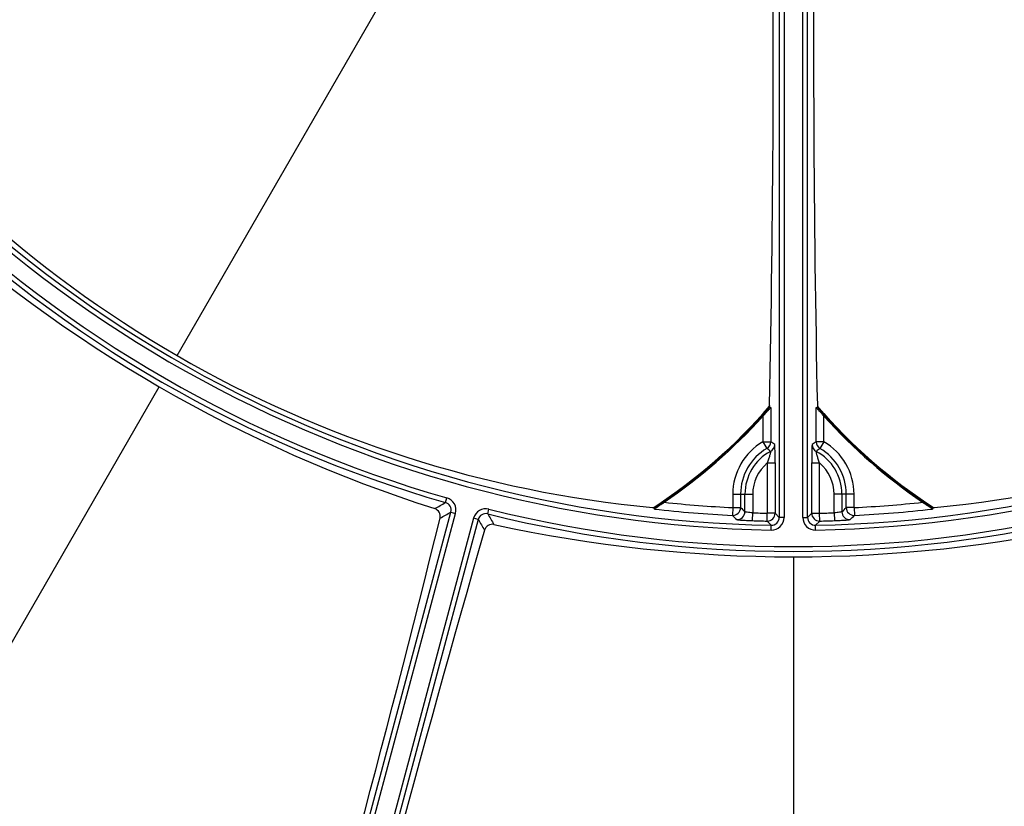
# Model space of a CAD drawing. Header units: millimetres. Extents: x 0 to 420, y 0 to 297.
# Tile 249 of 256: x 354 to 366, y 199 to 209. Entities that reach past the tile are written whole.
import ezdxf

# ---------------------------------------------------------------- set-up
doc = ezdxf.new("R2010")
doc.units = ezdxf.units.MM
doc.header["$LTSCALE"] = 23.1
doc.layers.get('0').update_dxf_attribs({"linetype": 'CONTINUOUS'})
doc.layers.add('COURBES', color=7, linetype='CONTINUOUS')
doc.layers.add('DIM_PILOTEES', color=7, linetype='CONTINUOUS')
doc.styles.get("Standard").update_dxf_attribs({"font": 'txt', "width": 0.7})
doc.styles.add('TEXTSTYLE_4', font='txt')
doc.dimstyles.new('DIMSTYLE_6', dxfattribs={"dimtxt": 2.5, "dimasz": 3.5, "dimexe": 2, "dimexo": 0, "dimtad": 1, "dimlfac": 5, "dimdsep": 46, "dimtxsty": 'Standard', "dimblk": '_FILLED', "dimblk1": '_FILLED', "dimblk2": '_FILLED', "dimcen": 0.09, "dimazin": 2, "dimtp": 0.8, "dimtm": 0.8, "dimtfac": 1, "dimtofl": 0, "dimtmove": 0, "dimatfit": 3, "dimldrblk": '_FILLED', "dimfxl": 0, "dimtolj": 1, "dimarcsym": 0})
doc.dimstyles.new('DIMSTYLE_7', dxfattribs={"dimtxt": 2.5, "dimasz": 3.5, "dimexe": 2, "dimexo": 0, "dimtad": 1, "dimlfac": 5, "dimdsep": 46, "dimtxsty": 'Standard', "dimblk": '_FILLED', "dimblk1": '_FILLED', "dimblk2": '_FILLED', "dimcen": 0.09, "dimazin": 2, "dimtp": 0.5, "dimtm": 0.5, "dimtfac": 1, "dimtmove": 0, "dimatfit": 2, "dimldrblk": '_FILLED', "dimfxl": 0, "dimtolj": 1, "dimarcsym": 0})

# ---------------------------------------------------------------- blocks, each defined once
blk = doc.blocks.new('_FILLED')
at = {"color": 0, "linetype": 'ByBlock'}
blk.add_solid([(0, 0), (-1, 0.1429), (-1, -0.1429)], dxfattribs=at)
blk = doc.blocks.new('*D11')
at = {"layer": 'DIM_PILOTEES', "color": 2, "linetype": 'Continuous'}
for p, q in [((321.931, 202.543), (321.931, 257.134)), ((405.531, 202.543), (405.531, 257.134)), ((321.931, 255.134), (363.731, 255.134)), ((405.531, 255.134), (363.731, 255.134))]:
    blk.add_line(p, q, dxfattribs=at)
at = {"layer": 'DIM_PILOTEES', "color": 2, "linetype": 'Continuous', "xscale": 3.5, "yscale": 3.5, "zscale": 3.5, "rotation": 180}
blk.add_blockref('_FILLED', (321.931, 255.134), dxfattribs=at)
at = {"layer": 'DIM_PILOTEES', "color": 2, "linetype": 'Continuous', "xscale": 3.5, "yscale": 3.5, "zscale": 3.5}
blk.add_blockref('_FILLED', (405.531, 255.134), dxfattribs=at)
at = {"layer": 'DIM_PILOTEES', "color": 2, "linetype": 'Continuous', "insert": (363.731, 258.259), "char_height": 2.5, "width": 8.03571, "attachment_point": 2, "line_spacing_factor": 0.9}
blk.add_mtext('{\\ftxt;\\W0.0001;\\H0.0001;\\~}{\\ftxt;\\W2.1428571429;\\H2.5; }{\\ftxt;\\W0.0001;\\H0.0001;\\~}', dxfattribs=at)
blk = doc.blocks.new('*D12')
at = {"layer": 'DIM_PILOTEES', "color": 2, "linetype": 'Continuous'}
for p, q in [((363.731, 218.743), (400.658, 248.238)), ((385.914, 236.461), (363.731, 218.743)), ((341.548, 201.025), (363.731, 218.743))]:
    blk.add_line(p, q, dxfattribs=at)
at = {"layer": 'DIM_PILOTEES', "color": 2, "linetype": 'Continuous', "xscale": 3.5, "yscale": 3.5, "zscale": 3.5}
for p, rotation in [((385.914, 236.461), 38.6153868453), ((341.548, 201.025), 218.6153868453)]:
    blk.add_blockref('_FILLED', p, dxfattribs=dict(at, rotation=rotation))
at = {"layer": 'DIM_PILOTEES', "color": 2, "linetype": 'Continuous', "insert": (388.987, 242.915), "char_height": 2.5, "width": 18.66071, "attachment_point": 1, "rotation": 38.6154, "line_spacing_factor": 0.9, "style": 'TEXTSTYLE_4'}
blk.add_mtext('{\\ftxt;\\W0.0001;\\H0.0001;\\~}{\\ftxt;\\W1.3333333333;\\H2.5; }{\\ftxt;\\W0.0001;\\H0.0001;\\~}{\\ftxt;\\W0.0001;\\H0.0001;\\~}{\\ftxt;\\W3.6428571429;\\H2.5; }{\\ftxt;\\W0.0001;\\H0.0001;\\~}', dxfattribs=at)

msp = doc.modelspace()

# ---------------------------------------------------------------- linework, layer by layer
at = {"color": 7, "linetype": 'Continuous'}
for p, q in [((355.8608, 205.1118), (360.6313, 213.3745)), ((363.55, 211.7107), (363.55, 203.0469)), ((363.6118, 211.7107), (363.6118, 203.0469)), ((363.8501, 203.0469), (363.8501, 211.7107)), ((363.912, 203.0469), (363.912, 211.7107)), ((350.4134, 195.6767), (355.6313, 204.7142)), ((363.4255, 204.475), (363.4255, 204.4544)), ((363.4255, 204.4544), (363.4417, 204.4484)), ((363.4417, 204.4484), (363.4417, 204.0133)), ((364.0202, 204.4484), (364.0365, 204.4544)), ((364.0202, 204.0133), (364.0202, 204.4484)), ((364.0365, 204.475), (364.0365, 204.4544)), ((363.3418, 204.3399), (363.3418, 204.0133)), ((364.1202, 204.0133), (364.1202, 204.3399)), ((363.3418, 204.0133), (363.4417, 204.0133)), ((363.3418, 204.0133), (363.392, 203.9269)), ((364.1202, 204.0133), (364.0202, 204.0133)), ((364.1202, 204.0133), (364.07, 203.9269)), ((363.3976, 203.7419), (363.4975, 203.7419)), ((363.3976, 203.7419), (363.3976, 203.1004)), ((363.4975, 203.7419), (363.4975, 203.1004)), ((363.9645, 203.7419), (364.0644, 203.7419)), ((363.9645, 203.1004), (363.9645, 203.7419)), ((364.0644, 203.1004), (364.0644, 203.7419)), ((359.2869, 203.2366), (359.3039, 203.2961)), ((362.9562, 203.3434), (363.2114, 203.3434)), ((362.9562, 203.3434), (362.9562, 203.1719)), ((363.0562, 203.3434), (363.0562, 203.1719)), ((363.1114, 203.1194), (363.1114, 203.3434)), ((363.2114, 203.3434), (363.2114, 203.1054)), ((364.5057, 203.3434), (364.2506, 203.3434)), ((364.2506, 203.1054), (364.2506, 203.3434)), ((364.3506, 203.3434), (364.3506, 203.1194)), ((364.4058, 203.1719), (364.4058, 203.3434)), ((364.5057, 203.1719), (364.5057, 203.3434)), ((356.6683, 193.0845), (359.3559, 203.1147)), ((359.3559, 203.1147), (359.4156, 203.0987)), ((359.8263, 203.0921), (359.8413, 203.1521)), ((361.9553, 203.1534), (361.9514, 203.1702)), ((362.9562, 203.1719), (362.9513, 203.072)), ((362.9562, 203.1719), (363.0562, 203.1719)), ((364.5057, 203.1719), (364.4058, 203.1719)), ((364.5057, 203.1719), (364.5107, 203.072)), ((365.5106, 203.1702), (365.5067, 203.1534)), ((356.7281, 193.0685), (359.4156, 203.0987)), ((359.6458, 203.037), (356.9583, 193.0068)), ((359.7056, 203.021), (357.018, 192.9908)), ((359.7056, 203.021), (359.6458, 203.037)), ((363.2081, 203.0055), (363.2114, 203.1054)), ((363.3954, 203.0004), (363.3976, 203.1004)), ((363.4482, 202.947), (363.3954, 203.0004)), ((363.4975, 203.1004), (363.3976, 203.1004)), ((363.55, 203.0469), (363.4975, 203.1004)), ((363.6118, 203.0469), (363.55, 203.0469)), ((363.8501, 203.0469), (363.912, 203.0469)), ((363.912, 203.0469), (363.9645, 203.1004)), ((363.9645, 203.1004), (364.0644, 203.1004)), ((364.0138, 202.947), (364.0665, 203.0004)), ((364.0665, 203.0004), (364.0644, 203.1004)), ((364.2506, 203.1054), (364.2539, 203.0055)), ((363.4471, 202.8851), (363.4482, 202.947)), ((364.0149, 202.8851), (364.0138, 202.947)), ((363.731, 202.5439), (363.731, 197.5434))]:
    msp.add_line(p, q, dxfattribs=at)
for centre, radius, start, end in [((147.7009, 209.0417), 215.7729, 358.787268, 0.694634), ((583.2028, 209.0573), 219.2142, 179.320338, 181.197759), ((363.731, 218.7434), 15.799, 212.3894, 268.97443), ((363.731, 218.7434), 15.799, 271.02557, 327.6106), ((363.731, 218.7434), 15.8608, 212.3894, 268.97443), ((363.731, 218.7434), 15.8608, 271.02557, 327.6106), ((363.3368, 218.0683), 14.9587, 215.42034, 240.0147), ((363.731, 218.7434), 16.131, 225.99195, 254.00805), ((363.731, 218.7434), 16.0692, 225.99195, 254.00805), ((364.5981, 220.2453), 17.9337, 227.68467, 252.31533), ((363.3434, 218.0644), 14.9587, 239.9853, 264.57966), ((364.1186, 218.0644), 14.9587, 275.42034, 300.0147), ((358.131, 209.0439), 7, 302.9486, 319.16856), ((358.131, 209.0439), 7.0068, 303.04088, 319.07999), ((369.331, 209.0439), 7, 220.83144, 237.0514), ((369.331, 209.0439), 7.0068, 220.92001, 236.95912), ((358.131, 209.0439), 7.02, 304.23497, 317.92599), ((369.331, 209.0439), 7.02, 222.07401, 235.76503), ((363.731, 203.3434), 0.7747, 120.15584, 180), ((363.3417, 204.0134), 0.1001, 300.18878, 359.95553), ((360.9146, 200.4231), 4.3904, 54.06063, 54.85798), ((366.5481, 200.4221), 4.3917, 125.14213, 125.93924), ((364.1203, 204.0134), 0.1001, 180.04447, 239.81122), ((363.731, 203.3434), 0.7747, 0, 59.84416), ((363.731, 203.3434), 0.6748, 120.15584, 180), ((363.731, 203.3434), 0.6196, 118.15298, 180), ((361.5425, 201.56), 3.0038, 50.85707, 51.99562), ((363.3914, 203.9779), 0.1001, 298.18797, 359.95393), ((364.0706, 203.9779), 0.1001, 180.04607, 241.81203), ((365.9197, 201.5598), 3.0041, 128.00444, 129.14287), ((363.731, 203.3434), 0.6196, 0, 61.84702), ((363.731, 203.3434), 0.6748, 0, 59.84416), ((363.731, 203.3434), 0.5196, 129.91475, 180), ((363.731, 203.3434), 0.5196, 0, 50.08525), ((336.4525, 243.3007), 46.1144, 299.48561, 299.68078), ((359.2594, 203.1406), 0.0998, 344.94096, 74.06709), ((359.2594, 203.1406), 0.1618, 344.98917, 74.01888), ((363.731, 218.7434), 15.5908, 263.92258, 267.15167), ((363.731, 218.7434), 15.5908, 272.84833, 276.07742), ((363.731, 218.7434), 27.1344, 215.02937, 264.97063), ((363.731, 218.7434), 27.1277, 215.0188, 264.9812), ((336.4297, 243.6301), 46.5522, 299.30928, 299.50386), ((359.8021, 202.9951), 0.1618, 75.98112, 165.01083), ((363.731, 218.7434), 16.0692, 255.99195, 284.00805), ((363.731, 218.7434), 15.6745, 263.40362, 263.48077), ((363.731, 218.7434), 15.6908, 263.50209, 267.15167), ((362.9561, 203.172), 0.1001, 267.23568, 359.9223), ((363.0114, 203.1196), 0.1001, 267.44697, 359.9227), ((388.8758, 230.3276), 37.4712, 226.44483, 226.56128), ((338.5862, 230.3276), 37.4712, 313.43872, 313.55517), ((364.4506, 203.1196), 0.1001, 180.0773, 272.55303), ((364.5059, 203.172), 0.1001, 180.0777, 272.76432), ((363.731, 218.7434), 15.6908, 272.84833, 276.49791), ((363.731, 218.7434), 15.6745, 276.51923, 276.59638), ((363.731, 218.7434), 27.1277, 275.0188, 324.9812), ((363.731, 218.7434), 27.1344, 275.02937, 324.97063), ((363.731, 218.7434), 27.4179, 215.07501, 264.92499), ((147.1859, 255.5721), 218.4436, 343.76657, 346.084123), ((359.8021, 202.9952), 0.0998, 75.93291, 165.05904), ((399.818, 226.6453), 46.5522, 210.49614, 210.69072), ((363.731, 218.7434), 16.131, 255.99195, 284.00805), ((399.6335, 226.3714), 46.1144, 210.31922, 210.51439), ((388.8869, 230.5229), 37.7652, 226.62577, 226.74173), ((363.731, 218.7434), 15.7465, 268.09686, 268.77899), ((363.731, 218.7434), 15.6466, 268.09686, 268.77899), ((363.3974, 203.1005), 0.1001, 268.85598, 359.92314), ((363.45, 203.0469), 0.1618, 268.96734, 0.0071), ((363.4501, 203.0468), 0.0999, 268.91652, 0.05791), ((364.012, 203.0469), 0.1618, 179.99276, 271.03281), ((364.0119, 203.0468), 0.0999, 179.94194, 271.08363), ((364.0645, 203.1005), 0.1001, 180.07686, 271.14402), ((363.731, 218.7434), 15.6466, 271.22101, 271.90314), ((363.731, 218.7434), 15.7465, 271.22101, 271.90314), ((338.5751, 230.5229), 37.7652, 313.25827, 313.37423), ((363.731, 218.7434), 27.4179, 275.07501, 324.92499), ((363.731, 218.7434), 27.6178, 215.07501, 264.92499), ((569.6789, 142.3654), 218.4436, 163.915877, 166.23343), ((363.731, 220.4777), 17.9337, 257.68467, 282.31533), ((363.731, 218.7434), 27.6178, 275.07501, 324.92499), ((363.731, 218.7434), 27.971, 214.63474, 265.36526), ((363.731, 218.7434), 27.971, 274.63474, 325.36526), ((363.731, 218.7434), 28.3901, 215.43355, 264.56645), ((363.731, 218.7434), 28.3901, 275.43355, 324.56645)]:
    msp.add_arc(centre, radius, start, end, dxfattribs=at)
for points, knots in [([(363.3418, 204.3399), (363.3525, 204.3518), (363.3684, 204.3694), (363.3893, 204.3925), (363.404, 204.4087), (363.4173, 204.4233), (363.4273, 204.4342), (363.434, 204.4411), (363.4377, 204.4451), (363.4401, 204.4469), (363.4413, 204.4485), (363.4417, 204.4484)], [0, 0, 0, 0, 0.3253893, 0.4826451, 0.6322955, 0.7693528, 0.8856125, 0.9320288, 0.9679248, 0.9910572, 1, 1, 1, 1]), ([(364.0202, 204.4484), (364.0206, 204.4485), (364.0219, 204.4469), (364.0243, 204.4451), (364.0279, 204.4411), (364.0347, 204.4342), (364.0447, 204.4233), (364.058, 204.4087), (364.0727, 204.3925), (364.0936, 204.3694), (364.1095, 204.3518), (364.1202, 204.3399)], [0, 0, 0, 0, 0.0089425, 0.0320747, 0.06797, 0.1143856, 0.2306451, 0.3677028, 0.5173538, 0.6746099, 1, 1, 1, 1]), ([(363.4387, 203.8897), (363.4391, 203.8895), (363.4388, 203.8874), (363.4387, 203.8847), (363.4377, 203.8794), (363.4358, 203.8697), (363.4323, 203.8547), (363.4271, 203.8346), (363.4207, 203.8124), (363.411, 203.7812), (363.4031, 203.7577), (363.3976, 203.7419)], [0, 0, 0, 0, 0.0083387, 0.0297654, 0.0636572, 0.1085308, 0.224038, 0.3629123, 0.5151205, 0.6742492, 1, 1, 1, 1]), ([(363.4975, 203.7419), (363.4975, 203.7698), (363.4974, 203.8108), (363.4967, 203.8638), (363.4961, 203.8993), (363.4952, 203.9297), (363.4944, 203.9511), (363.4935, 203.9643), (363.493, 203.9711), (363.4922, 203.9751), (363.492, 203.9774), (363.4915, 203.9778)], [0, 0, 0, 0, 0.3538802, 0.5208416, 0.6735767, 0.8049193, 0.9073019, 0.9454105, 0.9738437, 0.9920708, 1, 1, 1, 1]), ([(363.9705, 203.9778), (363.97, 203.9774), (363.9698, 203.9751), (363.969, 203.9711), (363.9685, 203.9643), (363.9676, 203.9511), (363.9668, 203.9297), (363.9659, 203.8993), (363.9652, 203.8638), (363.9646, 203.8108), (363.9645, 203.7698), (363.9645, 203.7419)], [0, 0, 0, 0, 0.0079293, 0.0261564, 0.05459, 0.0926989, 0.1950821, 0.3264259, 0.4791613, 0.6461236, 1, 1, 1, 1]), ([(364.0644, 203.7419), (364.0589, 203.7577), (364.051, 203.7812), (364.0413, 203.8124), (364.0349, 203.8346), (364.0297, 203.8547), (364.0261, 203.8697), (364.0243, 203.8793), (364.0233, 203.8847), (364.0232, 203.8874), (364.0229, 203.8895), (364.0233, 203.8897)], [0, 0, 0, 0, 0.3256717, 0.4847863, 0.6370012, 0.7758907, 0.8914278, 0.9363079, 0.9702254, 0.9916512, 1, 1, 1, 1]), ([(361.9553, 203.1534), (361.9552, 203.1539), (361.9572, 203.155), (361.9593, 203.1572), (361.9641, 203.1604), (361.9723, 203.1664), (361.985, 203.1752), (362.0018, 203.1868), (362.0204, 203.1994), (362.0468, 203.2174), (362.0668, 203.231), (362.0804, 203.2402)], [0, 0, 0, 0, 0.0091838, 0.0330455, 0.0699187, 0.1173046, 0.2349424, 0.3723929, 0.521582, 0.67776, 1, 1, 1, 1]), ([(365.3816, 203.2402), (365.3951, 203.231), (365.4152, 203.2174), (365.4416, 203.1994), (365.4601, 203.1868), (365.477, 203.1752), (365.4897, 203.1664), (365.4979, 203.1604), (365.5026, 203.1572), (365.5048, 203.155), (365.5068, 203.1539), (365.5067, 203.1534)], [0, 0, 0, 0, 0.32224, 0.478418, 0.6276072, 0.7650576, 0.8826955, 0.9300814, 0.9669545, 0.9908162, 1, 1, 1, 1]), ([(359.2181, 203.0371), (359.2243, 203.0619), (359.2165, 203.117), (359.1735, 203.1516), (359.1502, 203.1591)], [0, 0, 0, 0, 0.5115281, 1, 1, 1, 1]), ([(363.2114, 203.1054), (363.1989, 203.1063), (363.1757, 203.1082), (363.1483, 203.1114), (363.1305, 203.1142), (363.1209, 203.1159), (363.1153, 203.1176), (363.1119, 203.1186), (363.1114, 203.1194)], [0, 0, 0, 0, 0.371744, 0.6897951, 0.8141169, 0.9091119, 0.9714983, 1, 1, 1, 1]), ([(364.3506, 203.1194), (364.3501, 203.1186), (364.3467, 203.1176), (364.341, 203.1159), (364.3315, 203.1142), (364.3137, 203.1114), (364.2863, 203.1082), (364.2631, 203.1063), (364.2506, 203.1054)], [0, 0, 0, 0, 0.0284962, 0.0908798, 0.1858731, 0.3101945, 0.6282485, 1, 1, 1, 1]), ([(363.0069, 203.0196), (363.0082, 203.0184), (363.0147, 203.0181), (363.0263, 203.0159), (363.0454, 203.0144), (363.0701, 203.0123), (363.1, 203.0105), (363.1465, 203.0079), (363.183, 203.0064), (363.2081, 203.0055)], [0, 0, 0, 0, 0.0260901, 0.087667, 0.18264, 0.3074389, 0.457412, 0.6270075, 1, 1, 1, 1]), ([(364.2539, 203.0055), (364.279, 203.0064), (364.3155, 203.0079), (364.362, 203.0105), (364.3919, 203.0123), (364.4166, 203.0144), (364.4357, 203.0159), (364.4473, 203.0181), (364.4538, 203.0184), (364.4551, 203.0196)], [0, 0, 0, 0, 0.3729964, 0.542591, 0.6925636, 0.8173616, 0.9123339, 0.9739101, 1, 1, 1, 1]), ([(359.9059, 202.9566), (359.882, 202.9618), (359.8275, 202.9533), (359.7931, 202.9094), (359.7861, 202.8849)], [0, 0, 0, 0, 0.4884785, 1, 1, 1, 1])]:
    msp.add_open_spline(points, degree=3, knots=knots, dxfattribs=at)
at = {"layer": 'COURBES', "color": 4, "linetype": 'Continuous'}
msp.add_arc((369.331, 209.0439), 7, 220.85485, 237.02701, dxfattribs=at)
at = {"layer": 'DIM_PILOTEES', "color": 2, "linetype": 'Continuous'}
msp.add_arc((363.731, 218.7434), 28.3901, 84.56645, 218.61539, dxfattribs=at)

# ---------------------------------------------------------------- dimensions: what is measured, and where the dimension line sits
dim = msp.add_linear_dim(base=(405.531, 255.1343), p1=(321.931, 202.5434), p2=(405.531, 202.5434), text='{\\ftxt;\\W0.0001;\\H0.0001;\\~}{\\ftxt;\\W2.1428571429;\\H2.5; }{\\ftxt;\\W0.0001;\\H0.0001;\\~}', dimstyle='DIMSTYLE_6', dxfattribs=at)
dim.commit()
dim.dimension.update_dxf_attribs({"geometry": '*D11', "text_midpoint": (363.3739, 255.1343), "dimtype": 160})
dim = msp.add_diameter_dim_2p(p1=(385.9137, 236.4614), p2=(341.5483, 201.0254), text='{\\ftxt;\\W0.0001;\\H0.0001;\\~}{\\ftxt;\\W1.3333333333;\\H2.5; }{\\ftxt;\\W0.0001;\\H0.0001;\\~}{\\ftxt;\\W0.0001;\\H0.0001;\\~}{\\ftxt;\\W3.6428571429;\\H2.5; }{\\ftxt;\\W0.0001;\\H0.0001;\\~}', dimstyle='DIMSTYLE_7', override={"dimpost": '<>'}, dxfattribs=at)
dim.commit()
dim.dimension.update_dxf_attribs({"geometry": '*D12', "text_midpoint": (393.1516, 243.0424), "dimtype": 163})

doc.saveas('drawing.dxf')
